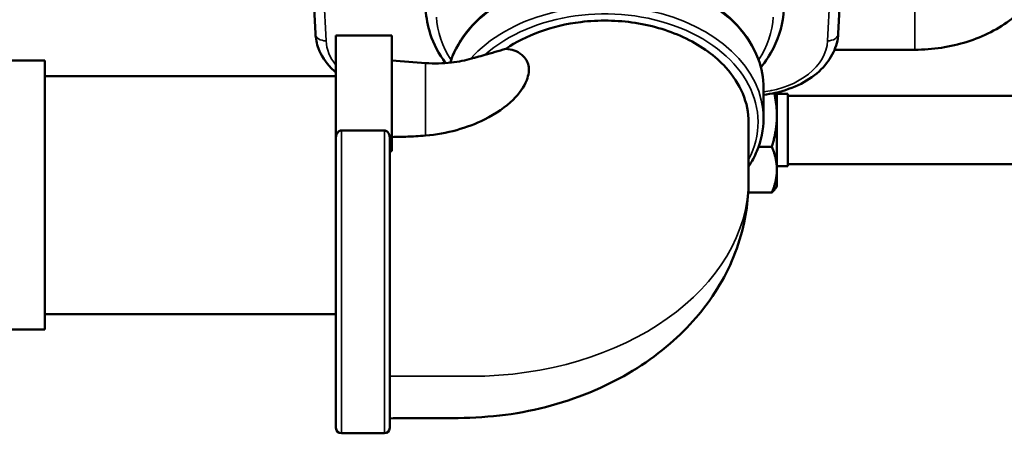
# Model space of a CAD drawing. Header units: inches. Extents: x 1 to 271, y 5 to 171.
# Tile 22 of 256: x 86.03 to 91.53, y 14.87 to 17.18. Entities that reach past the tile are written whole.
import ezdxf

# ---------------------------------------------------------------- set-up
doc = ezdxf.new("R2010")
doc.units = ezdxf.units.IN
doc.header["$LTSCALE"] = 8
doc.header["$MEASUREMENT"] = 0
doc.layers.add('Visible (ANSI)', color=7, linetype='Continuous', lineweight=50)
doc.layers.add('Visible Narrow (ANSI)', color=7, linetype='Continuous', lineweight=35)

msp = doc.modelspace()

# ---------------------------------------------------------------- linework, layer by layer
at = {"layer": 'Visible (ANSI)'}
for p, q in [((87.626, 18.1988), (87.6822, 17.1001)), ((90.5999, 17.1001), (90.6497, 18.0742)), ((87.7973, 16.5177), (87.7973, 17.0895)), ((87.7973, 17.0895), (88.1093, 17.0895)), ((88.1093, 16.4437), (88.1093, 17.0895)), ((90.5791, 17.0098), (91.0265, 17.0098)), ((85.4233, 16.949), (86.1733, 16.949)), ((86.1733, 15.449), (86.1733, 16.949)), ((87.7973, 16.862), (86.1733, 16.862)), ((90.1823, 16.7957), (90.1823, 16.626)), ((90.2573, 16.6429), (90.2573, 16.7715)), ((90.2573, 16.763), (90.3193, 16.763)), ((90.3193, 16.763), (90.3193, 16.361)), ((90.3193, 16.752), (92.9262, 16.752)), ((90.2573, 16.3411), (90.2573, 16.6429)), ((88.0673, 16.5595), (87.8273, 16.5595)), ((87.7973, 16.5177), (87.7973, 14.9012)), ((88.0973, 14.9012), (88.0973, 16.5177)), ((88.1093, 16.4437), (88.0973, 16.4437)), ((90.2294, 16.4687), (90.1548, 16.4687)), ((90.3193, 16.372), (94.9243, 16.372)), ((90.2573, 16.361), (90.3193, 16.361)), ((90.2573, 16.2495), (90.2573, 16.3411)), ((90.2294, 16.2135), (90.0975, 16.2135)), ((90.2573, 16.2495), (90.2509, 16.2385)), ((87.7973, 15.536), (86.1733, 15.536)), ((85.4233, 15.449), (86.1733, 15.449)), ((87.8273, 14.8712), (88.0673, 14.8712))]:
    msp.add_line(p, q, dxfattribs=at)
for centre, start, end in [((87.8273, 14.9012), 180, 270), ((88.0673, 14.9012), 270, 0)]:
    msp.add_arc(centre, 0.03, start, end, dxfattribs=at)
for points, knots in [([(88.4346, 16.9374), (88.4404, 16.956), (88.4475, 16.9743), (88.4846, 17.0564), (88.5278, 17.1167), (88.6384, 17.2253), (88.7065, 17.2734), (88.8603, 17.352), (88.9463, 17.3823), (89.1272, 17.4221), (89.2221, 17.4316), (89.4113, 17.4286), (89.5055, 17.4162), (89.6839, 17.3707), (89.7681, 17.3376), (89.9177, 17.2538), (89.9831, 17.2032), (90.088, 17.0892), (90.1277, 17.0261), (90.1722, 16.9064), (90.1823, 16.8511), (90.1823, 16.7957)], [6.504413, 6.504413, 6.504413, 6.504413, 6.592871, 6.592871, 6.907377, 6.907377, 7.228542, 7.228542, 7.552208, 7.552208, 7.876157, 7.876157, 8.200054, 8.200054, 8.524008, 8.524008, 8.847525, 8.847525, 9.167959, 9.167959, 9.424778, 9.424778, 9.424778, 9.424778]), ([(91.0265, 17.0098), (91.0763, 17.0098), (91.1261, 17.0135), (91.2239, 17.0282), (91.2719, 17.0392), (91.3645, 17.0684), (91.409, 17.0865), (91.4929, 17.1296), (91.5322, 17.1545), (91.604, 17.2109), (91.6365, 17.2424), (91.6646, 17.2767)], [1.570796, 1.570796, 1.570796, 1.570796, 1.780236, 1.780236, 1.989675, 1.989675, 2.199115, 2.199115, 2.408554, 2.408554, 2.617994, 2.617994, 2.617994, 2.617994]), ([(88.4085, 16.9352), (88.371, 16.9864), (88.3422, 17.0415), (88.309, 17.1419), (88.3003, 17.1873), (88.298, 17.2327)], [6.605216, 6.605216, 6.605216, 6.605216, 7.21613, 7.21613, 7.691904, 7.691904, 7.691904, 7.691904]), ([(90.2966, 17.2324), (90.2929, 17.1598), (90.2726, 17.0869), (90.219, 16.9819), (90.1953, 16.9456), (90.1676, 16.9112)], [0.001214, 0.001214, 0.001214, 0.001214, 0.762415, 0.762415, 1.183053, 1.183053, 1.183053, 1.183053]), ([(88.7453, 17.0148), (88.8011, 17.0526), (88.8646, 17.0847), (89.0059, 17.1362), (89.0829, 17.1543), (89.2639, 17.1764), (89.3669, 17.1747), (89.5691, 17.1435), (89.6655, 17.1138), (89.8393, 17.0291), (89.9139, 16.9746), (90.013, 16.866), (90.0451, 16.8167), (90.0886, 16.7129), (90.0998, 16.6588), (90.0998, 16.6048)], [0.000001, 0.000001, 0.000001, 0.000001, 0.589181, 0.589181, 1.211498, 1.211498, 2.000359, 2.000359, 2.806729, 2.806729, 3.631161, 3.631161, 4.222207, 4.222207, 4.811857, 4.811857, 4.811857, 4.811857]), ([(87.7973, 16.8823), (87.7878, 16.8905), (87.7789, 16.899), (87.7395, 16.9401), (87.7152, 16.9773), (87.6898, 17.0434), (87.6837, 17.0718), (87.6822, 17.1002)], [1.1059121, 1.1059121, 1.1059121, 1.1059121, 1.2166438, 1.2166438, 1.6237937, 1.6237937, 1.9049516, 1.9049516, 1.9049516, 1.9049516]), ([(90.5999, 17.0998), (90.598, 17.0642), (90.5885, 17.0286), (90.5564, 16.9612), (90.533, 16.9289), (90.4731, 16.8694), (90.4346, 16.8422), (90.3485, 16.798), (90.2994, 16.7807), (90.2269, 16.7647), (90.2047, 16.761), (90.1823, 16.7583)], [0.001191, 0.001191, 0.001191, 0.001191, 0.353542, 0.353542, 0.719618, 0.719618, 1.118046, 1.118046, 1.52448, 1.52448, 1.696596, 1.696596, 1.696596, 1.696596]), ([(88.7453, 17.0148), (88.776, 17.0124), (88.808, 17.003), (88.8587, 16.9617), (88.8677, 16.9384), (88.8764, 16.8967), (88.8728, 16.8686), (88.847, 16.8023), (88.8197, 16.7648), (88.7444, 16.6909), (88.6907, 16.6529), (88.5772, 16.5966), (88.5251, 16.577), (88.4148, 16.5467), (88.3566, 16.5363), (88.2973, 16.531)], [0.000001, 0.000001, 0.000001, 0.000001, 0.406003, 0.406003, 0.80306, 0.80306, 1.416807, 1.416807, 2.230052, 2.230052, 3.187175, 3.187175, 3.892648, 3.892648, 4.61711, 4.61711, 4.61711, 4.61711]), ([(88.5538, 16.9607), (88.5553, 16.9612), (88.5569, 16.9617), (88.5655, 16.9641), (88.5738, 16.9663), (88.5975, 16.9724), (88.6134, 16.9765), (88.6276, 16.9806)], [0.0291497, 0.0291497, 0.0291497, 0.0291497, 0.0497024, 0.0497024, 0.137141, 0.137141, 0.2816746, 0.2816746, 0.2816746, 0.2816746]), ([(88.6276, 16.9806), (88.6465, 16.9861), (88.6655, 16.9917), (88.7055, 17.0034), (88.7251, 17.0091), (88.7453, 17.0148)], [0.000001, 0.000001, 0.000001, 0.000001, 0.1558943, 0.1558943, 0.3166052, 0.3166052, 0.3166052, 0.3166052]), ([(88.2973, 16.9354), (88.3454, 16.9321), (88.3947, 16.933), (88.4815, 16.9426), (88.5209, 16.9508), (88.5538, 16.9607)], [0, 0, 0, 0, 0.3672267, 0.3672267, 0.7013098, 0.7013098, 0.7013098, 0.7013098]), ([(90.0998, 16.6048), (90.0998, 16.512), (90.0998, 16.4192), (90.0998, 16.3194), (90.0998, 16.3124), (90.0998, 16.3013), (90.0998, 16.2971), (90.0998, 16.2917), (90.0998, 16.2905), (90.0998, 16.2886), (90.0998, 16.288), (90.0998, 16.2872), (90.0998, 16.2869), (90.0998, 16.282), (90.0998, 16.2742), (90.0994, 16.2494), (90.0986, 16.2308), (90.0939, 16.1566), (90.0862, 16.101), (90.0468, 15.9164), (89.995, 15.7901), (89.8545, 15.5633), (89.7643, 15.46), (89.5469, 15.2723), (89.4142, 15.1891), (89.1172, 15.0542), (88.9471, 15.0047), (88.6009, 14.9524), (88.4232, 14.9556), (88.197, 14.9549), (88.1472, 14.9548), (88.0973, 14.9546)], [0, 0, 0, 0, 1, 1, 1.075, 1.075, 1.12, 1.12, 1.1335, 1.1335, 1.13975, 1.13975, 1.142875, 1.142875, 1.192876, 1.192876, 1.342913, 1.342913, 1.793946, 1.793946, 2.86993, 2.86993, 3.951644, 3.951644, 5.157489, 5.157489, 6.482522, 6.482522, 7.825877, 7.825877, 8.205865, 8.205865, 8.205865, 8.205865]), ([(90.0998, 16.3579), (90.1177, 16.3855), (90.1329, 16.4142), (90.1697, 16.5024), (90.1823, 16.5642), (90.1823, 16.626)], [2.7120309, 2.7120309, 2.7120309, 2.7120309, 2.8550958, 2.8550958, 3.1415927, 3.1415927, 3.1415927, 3.1415927]), ([(87.8273, 16.5595), (87.8245, 16.5595), (87.8218, 16.5589), (87.8165, 16.5569), (87.814, 16.5553), (87.8083, 16.5506), (87.8053, 16.5467), (87.7998, 16.536), (87.7979, 16.5288), (87.7973, 16.5201), (87.7973, 16.5189), (87.7973, 16.5177)], [-0.5508571, -0.5508571, -0.5508571, -0.5508571, -0.5296621, -0.5296621, -0.5067065, -0.5067065, -0.470275, -0.470275, -0.42007, -0.42007, -0.4123423, -0.4123423, -0.4123423, -0.4123423]), ([(88.0973, 16.5177), (88.0973, 16.521), (88.097, 16.5243), (88.0954, 16.5337), (88.0933, 16.5395), (88.0884, 16.5478), (88.0858, 16.5511), (88.0803, 16.5555), (88.0777, 16.5571), (88.0725, 16.559), (88.0699, 16.5595), (88.0673, 16.5595)], [-0.1383133, -0.1383133, -0.1383133, -0.1383133, -0.1165483, -0.1165483, -0.0734439, -0.0734439, -0.0424793, -0.0424793, -0.0198233, -0.0198233, 0, 0, 0, 0]), ([(88.2973, 16.531), (88.2608, 16.5277), (88.2205, 16.526), (88.1691, 16.5242), (88.1392, 16.5237), (88.1093, 16.523)], [-0.3937391, -0.3937391, -0.3937391, -0.3937391, -0.2287914, -0.2287914, -0.000001, -0.000001, -0.000001, -0.000001])]:
    msp.add_open_spline(points, degree=3, knots=knots, dxfattribs=at)
msp.add_open_spline([(88.1093, 16.9487), (88.172, 16.9441), (88.2346, 16.9396), (88.2973, 16.9354)], degree=3, dxfattribs=at)
for points, weights in [([(90.2573, 16.6429), (90.2573, 16.7031), (90.2424, 16.7681)], [1, 1.06012132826, 1.07926928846]), ([(90.2294, 16.4687), (90.2573, 16.562), (90.2573, 16.6429)], [1.08785887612, 1.08259182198, 1]), ([(90.2573, 16.3411), (90.2573, 16.4003), (90.2294, 16.4687)], [1, 1.08259182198, 1.08785887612]), ([(90.2294, 16.2135), (90.2573, 16.2819), (90.2573, 16.3411)], [1.08785887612, 1.08259182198, 1]), ([(90.2509, 16.2385), (90.2441, 16.2267), (90.2294, 16.2135)], [1.06069608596, 1.08507536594, 1.08785887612])]:
    msp.add_rational_spline(points, weights, degree=2, dxfattribs=at)
at = {"layer": 'Visible Narrow (ANSI)'}
for p, q in [((87.7421, 17.0593), (87.685, 18.1768)), ((90.5911, 18.0592), (90.54, 17.0593)), ((91.0265, 17.0098), (91.0265, 17.2494)), ((88.2973, 16.9354), (88.2973, 16.531)), ((87.8273, 14.8712), (87.8273, 16.5595)), ((88.0673, 16.5595), (88.0673, 14.8712))]:
    msp.add_line(p, q, dxfattribs=at)
for centre, major_axis, ratio, start_param, end_param in [((89.2973, 16.7957), (0.885, 0), 0.707107, 0, 2.912958), ((89.2973, 16.626), (0.885, 0), 0.707107, 0, 2.580332), ((89.2973, 16.6048), (0.855, 0), 0.707107, 5.930929, 8.753913), ((89.2973, 17.2142), (-0.94, 0), 0.682414, 0.034907, 0.421136), ((89.2973, 17.2142), (-0.94, 0), 0.682414, 2.720456, 3.106686), ((87.7421, 17.1032), (-0.0599, -0.0031), 0.730909, 0, 1.533411), ((90.54, 17.1032), (0.0599, -0.0031), 0.730909, 4.749774, 6.283185), ((88.1819, 17.0698), (-0.44, 0), 0.682414, 0.034907, 0.507427), ((90.1002, 17.0698), (-0.44, 0), 0.682414, 1.758392, 3.106686), ((88.1819, 17.163), (-0.5, 0), 0.728836, 0.645646, 0.645833), ((90.1002, 17.1137), (0.5, 0), 0.685377, 4.962142, 4.967564)]:
    msp.add_ellipse(centre, major_axis=major_axis, ratio=ratio, start_param=start_param, end_param=end_param, dxfattribs=at)
msp.add_open_spline([(90.0998, 16.6048), (90.0998, 16.4987), (90.0998, 16.3926), (90.0998, 15.6807), (89.4042, 15.1888), (88.3973, 15.1888), (88.2473, 15.1888), (88.0973, 15.1888)], degree=3, knots=[0.0737002, 0.0737002, 0.0737002, 0.0737002, 0.1842505, 0.1842505, 0.8157495, 0.8157495, 0.9262998, 0.9262998, 0.9262998, 0.9262998], dxfattribs=at)

doc.saveas('drawing.dxf')
